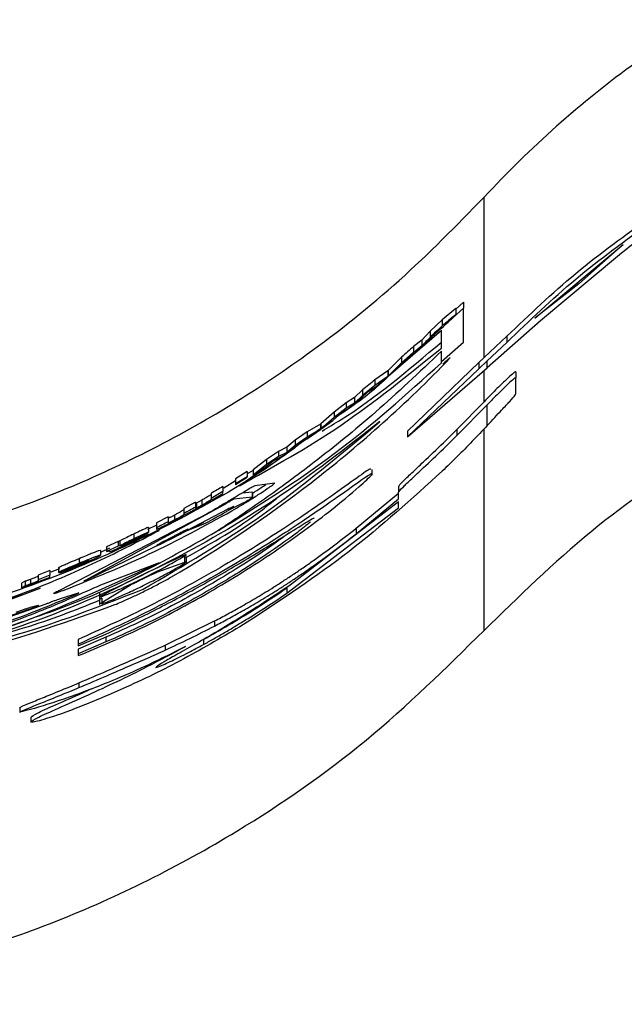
# Paper-space layout '1012-790 Hybird 2way' of a CAD drawing. Header units: millimetres. Extents: x 51 to 2966, y 67 to 3970.
# Tile 35 of 110: x 670 to 698, y 2749 to 2794. Entities that reach past the tile are written whole.
import ezdxf

# ---------------------------------------------------------------- set-up
doc = ezdxf.new("R2010")
doc.units = ezdxf.units.MM

psp = doc.layouts.new('1012-790 Hybird 2way')

# ---------------------------------------------------------------- linework, layer by layer
at = {"color": 7, "linetype": 'Continuous', "lineweight": 25}
for p, q in [((691.086, 2778.529), (691.086, 2785.897)), ((693.418, 2780.332), (697.494, 2783.72)), ((697.494, 2783.72), (695.456, 2781.917)), ((697.232, 2783.167), (693.681, 2780.216)), ((695.456, 2781.917), (693.418, 2780.332)), ((690.14, 2781.075), (689.781, 2780.748)), ((690.14, 2781.075), (690.14, 2780.791)), ((689.781, 2780.778), (689.162, 2780.262)), ((690.14, 2780.791), (689.328, 2780.056)), ((689.781, 2780.778), (689.781, 2780.497)), ((690.14, 2779.239), (690.14, 2780.791)), ((689.162, 2780.262), (688.602, 2779.731)), ((689.162, 2780.262), (689.162, 2779.985)), ((693.681, 2780.216), (691.232, 2778.046)), ((689.124, 2779.762), (687.242, 2778.15)), ((688.602, 2779.731), (688.227, 2779.327)), ((688.602, 2779.731), (688.602, 2779.457)), ((689.162, 2779.907), (688.665, 2779.457)), ((689.124, 2778.958), (689.124, 2779.762)), ((688.227, 2779.327), (687.846, 2779.037)), ((688.227, 2779.327), (688.227, 2779.056)), ((689.124, 2778.335), (690.14, 2779.239)), ((691.086, 2778.529), (692.139, 2779.507)), ((691.232, 2778.377), (692.139, 2779.223)), ((692.139, 2779.507), (692.139, 2779.223)), ((687.846, 2778.769), (687.292, 2778.279)), ((687.597, 2778.516), (687.984, 2778.804)), ((687.846, 2779.037), (687.846, 2778.769)), ((689.124, 2778.281), (689.124, 2778.811)), ((687.292, 2778.545), (686.674, 2777.923)), ((687.292, 2778.279), (686.674, 2777.661)), ((687.23, 2778.137), (687.597, 2778.516)), ((687.292, 2778.545), (687.292, 2778.279)), ((687.754, 2778.633), (687.399, 2778.312)), ((690.84, 2778.294), (687.569, 2775.136)), ((691.086, 2778.529), (690.84, 2778.294)), ((691.232, 2778.377), (690.84, 2778.005)), ((690.84, 2778.294), (690.84, 2778.005)), ((691.232, 2778.046), (691.232, 2778.377)), ((686.664, 2777.915), (686.055, 2777.493)), ((686.664, 2777.915), (686.664, 2777.652)), ((686.674, 2777.661), (687.23, 2778.137)), ((686.674, 2777.923), (686.674, 2777.661)), ((687.569, 2774.869), (691.232, 2778.046)), ((690.84, 2778.005), (687.569, 2774.869)), ((692.552, 2777.87), (692.552, 2777.59)), ((686.664, 2777.652), (686.055, 2777.234)), ((686.055, 2777.493), (686.055, 2777.234)), ((686.117, 2777.197), (686.664, 2777.652)), ((692.552, 2776.848), (692.552, 2777.59)), ((685.495, 2777.037), (685.12, 2776.682)), ((685.369, 2776.592), (685.75, 2776.956)), ((686.055, 2777.234), (685.495, 2776.781)), ((685.495, 2777.037), (685.495, 2776.781)), ((685.75, 2776.956), (686.117, 2777.197)), ((684.739, 2776.441), (684.185, 2776.017)), ((685.12, 2776.682), (684.739, 2776.441)), ((684.739, 2776.441), (684.739, 2776.188)), ((684.877, 2776.207), (685.369, 2776.592)), ((685.495, 2776.781), (685.12, 2776.427)), ((685.12, 2776.682), (685.12, 2776.427)), ((689.839, 2775.215), (691.086, 2776.489)), ((684.185, 2776.017), (683.567, 2775.469)), ((684.739, 2776.188), (684.185, 2775.767)), ((684.185, 2776.017), (684.185, 2775.767)), ((685.12, 2776.427), (684.739, 2776.188)), ((689.839, 2774.933), (691.232, 2776.349)), ((691.232, 2775.395), (691.232, 2776.349)), ((684.185, 2775.767), (683.567, 2775.222)), ((683.567, 2775.222), (684.123, 2775.632)), ((684.123, 2775.632), (684.49, 2775.967)), ((682.948, 2775.111), (682.388, 2774.718)), ((683.557, 2775.462), (682.948, 2775.111)), ((682.948, 2775.111), (682.948, 2774.866)), ((683.01, 2774.822), (683.557, 2775.214)), ((683.831, 2775.446), (683.27, 2775.037)), ((683.557, 2775.462), (683.557, 2775.214)), ((683.567, 2775.469), (683.567, 2775.222)), ((687.569, 2775.136), (687.569, 2774.869)), ((689.839, 2775.215), (689.839, 2774.933)), ((682.388, 2774.718), (682.013, 2774.404)), ((682.262, 2774.3), (682.643, 2774.622)), ((682.948, 2774.866), (682.388, 2774.475)), ((682.388, 2774.718), (682.388, 2774.475)), ((682.643, 2774.622), (683.01, 2774.822)), ((681.632, 2774.204), (681.078, 2773.839)), ((682.013, 2774.404), (681.632, 2774.204)), ((681.632, 2774.204), (681.632, 2773.964)), ((682.388, 2774.475), (682.013, 2774.162)), ((682.013, 2774.404), (682.013, 2774.162)), ((681.078, 2773.839), (680.46, 2773.355)), ((681.016, 2773.473), (681.383, 2773.769)), ((681.632, 2773.964), (681.078, 2773.601)), ((681.078, 2773.839), (681.078, 2773.601)), ((681.383, 2773.769), (681.77, 2773.968)), ((682.013, 2774.162), (681.632, 2773.964)), ((680.189, 2773.273), (679.649, 2772.941)), ((680.768, 2773.275), (679.824, 2772.627)), ((680.46, 2773.33), (680.189, 2773.168)), ((680.189, 2773.273), (680.189, 2773.038)), ((681.078, 2773.601), (680.46, 2773.118)), ((680.46, 2773.355), (680.46, 2773.118)), ((685.943, 2773.114), (685.943, 2773.372)), ((679.649, 2772.844), (679.109, 2772.521)), ((680.189, 2773.038), (679.649, 2772.707)), ((679.649, 2772.684), (680.189, 2773.014)), ((679.649, 2772.941), (679.649, 2772.707)), ((680.189, 2773.014), (680.189, 2773.038)), ((679.064, 2772.359), (678.523, 2772.045)), ((679.064, 2772.591), (679.064, 2772.359)), ((679.064, 2772.27), (679.064, 2772.359)), ((679.649, 2772.707), (679.649, 2772.684)), ((687.148, 2772.592), (687.148, 2772.327)), ((678.096, 2771.961), (678.096, 2771.731)), ((678.523, 2772.276), (678.523, 2772.045)), ((678.523, 2772.045), (678.523, 2772.002)), ((678.568, 2771.983), (679.064, 2772.27)), ((678.568, 2771.995), (678.568, 2771.983)), ((680.427, 2772.1), (679.558, 2772.001)), ((680.427, 2772.337), (679.934, 2772.279)), ((680.427, 2772.1), (680.427, 2772.337)), ((680.427, 2772.337), (680.427, 2772.1)), ((685.2, 2770.666), (687.148, 2772.283)), ((685.2, 2770.411), (687.148, 2772.018)), ((687.148, 2772.018), (687.148, 2772.327)), ((679.122, 2771.746), (672.725, 2768.268)), ((677.803, 2771.869), (677.262, 2771.573)), ((677.262, 2771.573), (677.262, 2771.346)), ((679.286, 2771.543), (677.396, 2770.547)), ((677.803, 2771.869), (677.803, 2771.64)), ((677.803, 2771.592), (677.803, 2771.64)), ((677.849, 2771.828), (677.849, 2771.599)), ((679.316, 2771.495), (680.032, 2771.848)), ((682.015, 2767.681), (687.148, 2771.615)), ((687.148, 2771.88), (682.167, 2768.048)), ((687.148, 2771.615), (687.148, 2771.88)), ((678.346, 2771.334), (671.575, 2767.817)), ((676.542, 2771.19), (676.002, 2770.913)), ((676.542, 2771.19), (676.542, 2770.965)), ((676.842, 2771.276), (676.842, 2771.049)), ((677.262, 2771.346), (677.262, 2771.303)), ((676.124, 2770.564), (674.527, 2769.864)), ((675.979, 2770.798), (675.596, 2770.61)), ((675.641, 2770.707), (675.641, 2770.484)), ((676.002, 2770.913), (676.002, 2770.688)), ((676.002, 2770.688), (676.002, 2770.632)), ((676.542, 2770.915), (676.542, 2770.965)), ((677.147, 2770.428), (678.193, 2770.943)), ((677.396, 2770.547), (678.193, 2770.872)), ((685.2, 2770.666), (685.2, 2770.411)), ((674.957, 2770.398), (674.957, 2770.176)), ((675.596, 2770.421), (675.101, 2770.182)), ((672.767, 2768.273), (676.005, 2769.866)), ((673.84, 2769.747), (673.435, 2769.548)), ((673.435, 2769.65), (673.435, 2769.431)), ((674.246, 2770.061), (673.705, 2769.814)), ((674.246, 2769.84), (673.705, 2769.595)), ((673.705, 2769.814), (673.705, 2769.595)), ((674.317, 2770.084), (674.246, 2770.061)), ((674.246, 2770.061), (674.246, 2769.84)), ((674.317, 2769.863), (674.246, 2769.84)), ((674.317, 2770.084), (674.317, 2769.863)), ((674.381, 2769.865), (674.381, 2769.86)), ((672.448, 2769.269), (672.448, 2769.052)), ((673.84, 2769.631), (673.84, 2769.6)), ((673.845, 2769.629), (673.84, 2769.6)), ((677.291, 2769.322), (677.291, 2769.094)), ((677.39, 2769.115), (677.39, 2769.343)), ((671.544, 2768.799), (671.143, 2768.642)), ((671.499, 2768.849), (671.499, 2768.634)), ((671.499, 2768.634), (672.039, 2768.848)), ((672.084, 2768.84), (671.544, 2768.619)), ((672.084, 2768.874), (672.084, 2768.84)), ((672.452, 2769.036), (672.452, 2768.98)), ((676.124, 2769.083), (673.436, 2768.052)), ((677.291, 2769.094), (676.011, 2768.629)), ((670.205, 2768.314), (670.205, 2768.101)), ((671.094, 2768.72), (670.553, 2768.513)), ((670.553, 2768.513), (670.553, 2768.299)), ((671.094, 2768.505), (670.553, 2768.299)), ((670.553, 2768.299), (670.553, 2768.272)), ((671.094, 2768.72), (671.094, 2768.505)), ((671.094, 2768.417), (671.094, 2768.505)), ((671.544, 2768.652), (671.544, 2768.619)), ((665.845, 2766.11), (670.656, 2767.909)), ((669.959, 2768.228), (669.788, 2768.146)), ((669.788, 2768.146), (669.788, 2767.934)), ((669.959, 2768.015), (669.788, 2767.934)), ((669.959, 2768.228), (669.959, 2768.015)), ((670.598, 2768.241), (670.598, 2768.228)), ((674.769, 2768.021), (673.489, 2767.232)), ((682.015, 2767.923), (682.015, 2767.681)), ((672.405, 2767.686), (671.575, 2767.422)), ((672.077, 2767.545), (672.432, 2767.699)), ((673.39, 2767.729), (673.39, 2767.355)), ((673.489, 2767.451), (673.489, 2767.232)), ((665.708, 2765.464), (670.286, 2766.998)), ((670.911, 2767.173), (666.428, 2765.607)), ((670.555, 2767.12), (670.194, 2767.019)), ((673.39, 2767.355), (673.39, 2767.167)), ((676.414, 2765.291), (678.677, 2766.402)), ((678.677, 2766.402), (678.677, 2766.171)), ((672.407, 2765.251), (673.682, 2765.802)), ((673.682, 2765.66), (672.407, 2765.107)), ((673.682, 2765.66), (673.682, 2765.441)), ((672.407, 2765.551), (672.407, 2765.334)), ((673.682, 2765.441), (672.407, 2764.89)), ((672.407, 2765.334), (672.407, 2765.251)), ((672.407, 2765.107), (672.407, 2764.89)), ((676.414, 2765.291), (676.414, 2765.066)), ((678.17, 2765.55), (678.17, 2765.32)), ((672.407, 2764.89), (672.407, 2764.807)), ((672.44, 2763.555), (672.44, 2763.338)), ((669.721, 2762.421), (669.721, 2762.208)), ((670.216, 2761.964), (670.216, 2761.751))]:
    psp.add_line(p, q, dxfattribs=at)
at = {"color": 8, "linetype": 'Continuous', "lineweight": 25}
for p, q in [((691.086, 2776.489), (691.086, 2777.919)), ((691.086, 2765.963), (691.086, 2775.244)), ((672.237, 2767.632), (672.237, 2767.596)), ((670.286, 2767.045), (670.286, 2766.998))]:
    psp.add_line(p, q, dxfattribs=at)
at = {"color": 7, "linetype": 'Continuous', "lineweight": 25}
psp.add_arc((702.868, 2712.354), 62.54, 114.05954, 118.12204, dxfattribs=at)
for points, knots in [([(759.553, 2785.897), (758.492, 2787.044), (757.378, 2788.134), (755.044, 2790.204), (753.824, 2791.184), (751.274, 2793.027), (749.944, 2793.89), (747.862, 2795.094), (747.152, 2795.481), (745.72, 2796.213), (744.996, 2796.56), (742.8, 2797.544), (741.304, 2798.123), (738.246, 2799.128), (736.684, 2799.554), (734.291, 2800.071), (733.482, 2800.223), (731.856, 2800.485), (731.042, 2800.593), (728.601, 2800.854), (726.973, 2800.941), (723.716, 2800.943), (722.087, 2800.857), (718.827, 2800.513), (717.189, 2800.251), (713.976, 2799.56), (712.407, 2799.132), (709.341, 2798.125), (707.843, 2797.546), (704.918, 2796.236), (703.49, 2795.506), (700.705, 2793.897), (699.369, 2793.03), (696.814, 2791.183), (695.593, 2790.202), (693.258, 2788.132), (692.145, 2787.042), (691.086, 2785.897)], [0, 0, 0, 0, 0.0625, 0.0625, 0.125, 0.125, 0.1875, 0.1875, 0.21875, 0.21875, 0.25, 0.25, 0.3125, 0.3125, 0.375, 0.375, 0.40625, 0.40625, 0.4375, 0.4375, 0.5, 0.5, 0.5625, 0.5625, 0.625, 0.625, 0.6875, 0.6875, 0.75, 0.75, 0.8125, 0.8125, 0.875, 0.875, 0.9375, 0.9375, 1, 1, 1, 1]), ([(703.343, 2787.672), (702.319, 2787), (700.269, 2785.655), (698.244, 2783.996), (697.232, 2783.167)], [0, 0, 0, 0, 0.49973, 1, 1, 1, 1]), ([(651.303, 2768.412), (653.967, 2768.527), (659.37, 2768.76), (666.068, 2770.358), (671.372, 2772.233), (675.392, 2774.039), (679.264, 2776.17), (683.255, 2778.819), (687.281, 2782.012), (689.813, 2784.597), (691.086, 2785.897)], [0, 0, 0, 0, 0.174947, 0.35476, 0.451932, 0.549108, 0.649244, 0.749384, 0.874055, 1, 1, 1, 1]), ([(692.139, 2779.507), (693.177, 2780.495), (695.262, 2782.481), (697.599, 2784.162), (698.773, 2785.006)], [0, 0, 0, 0, 0.497891, 1, 1, 1, 1]), ([(692.139, 2779.223), (693.176, 2780.219), (695.259, 2782.219), (697.598, 2783.913), (698.773, 2784.763)], [0, 0, 0, 0, 0.497864, 1, 1, 1, 1]), ([(683.628, 2775.143), (683.92, 2775.314), (685.778, 2776.404), (687.593, 2777.94), (689.124, 2779.235)], [0, 0, 0, 0, 0.156899, 1, 1, 1, 1]), ([(689.124, 2778.811), (688.101, 2777.845), (686.029, 2775.886), (683.33, 2773.726), (680.929, 2771.951), (679.561, 2771.038), (678.874, 2770.58)], [0, 0, 0, 0, 0.258972, 0.524838, 0.76149, 1, 1, 1, 1]), ([(679.824, 2772.627), (681.389, 2773.495), (684.525, 2775.233), (687.589, 2777.715), (689.124, 2778.958)], [0, 0, 0, 0, 0.499157, 1, 1, 1, 1]), ([(676.691, 2768.426), (678.868, 2769.697), (681.014, 2771.133), (685.229, 2774.395), (687.299, 2776.219), (689.322, 2778.29)], [0, 0, 0, 0, 0.5, 0.5, 1, 1, 1, 1]), ([(678.874, 2770.58), (680.683, 2771.705), (684.326, 2773.97), (687.517, 2776.837), (689.124, 2778.281)], [0, 0, 0, 0, 0.496553, 1, 1, 1, 1]), ([(689.518, 2778.506), (689.519, 2778.507), (689.536, 2778.528), (689.474, 2778.477), (689.363, 2778.38), (689.239, 2778.266), (689.184, 2778.216)], [0, 0, 0, 0, 0.020893, 0.378781, 0.727544, 1, 1, 1, 1]), ([(692.552, 2777.87), (692.528, 2777.863), (692.488, 2777.852), (692.117, 2777.521), (691.642, 2777.062), (691.268, 2776.677), (691.086, 2776.489)], [0, 0, 0, 0, 0.349496, 0.569742, 0.790956, 1, 1, 1, 1]), ([(686.82, 2777.789), (686.52, 2777.506), (685.729, 2776.761), (684.83, 2776.149), (684.273, 2775.769)], [0, 0, 0, 0, 0.379793, 1, 1, 1, 1]), ([(708.338, 2777.587), (705.993, 2776.545), (701.643, 2774.612), (695.855, 2770.618), (692.686, 2767.525), (691.086, 2765.963)], [0, 0, 0, 0, 0.366866, 0.680263, 1, 1, 1, 1]), ([(692.552, 2777.59), (692.528, 2777.583), (692.488, 2777.572), (692.118, 2777.238), (691.683, 2776.815), (691.364, 2776.485), (691.232, 2776.349)], [0, 0, 0, 0, 0.369523, 0.6023, 0.836095, 1, 1, 1, 1]), ([(691.232, 2775.395), (691.467, 2775.647), (691.884, 2776.093), (692.327, 2776.565), (692.526, 2776.791), (692.544, 2776.831), (692.552, 2776.848)], [0, 0, 0, 0, 0.291246, 0.517074, 0.791543, 1, 1, 1, 1]), ([(686.293, 2775.574), (684.723, 2774.351), (681.563, 2771.892), (676.267, 2768.855), (670.582, 2766.287), (666.527, 2765.138), (664.487, 2764.56)], [0, 0, 0, 0, 0.242147, 0.487227, 0.741904, 1, 1, 1, 1]), ([(675.39, 2767.864), (677.238, 2768.942), (680.944, 2771.103), (684.507, 2774.081), (686.293, 2775.574)], [0, 0, 0, 0, 0.498674, 1, 1, 1, 1]), ([(687.148, 2772.592), (687.178, 2772.638), (687.225, 2772.709), (687.729, 2773.188), (688.372, 2773.792), (689.109, 2774.494), (689.631, 2775.01), (689.839, 2775.215)], [0, 0, 0, 0, 0.292409, 0.453998, 0.615376, 0.847309, 1, 1, 1, 1]), ([(691.232, 2775.395), (690.776, 2774.913), (690.108, 2774.207), (689.39, 2773.515), (689.163, 2773.296)], [0, 0, 0, 0, 0.6835976, 1, 1, 1, 1]), ([(682.871, 2774.746), (682.332, 2774.341), (680.578, 2773.025), (677.341, 2771.19), (673.218, 2769.143), (668.87, 2767.511), (665.491, 2766.417), (663.544, 2766.081), (663.138, 2766.011)], [0, 0, 0, 0, 0.092944, 0.302443, 0.51194, 0.727518, 0.943098, 1, 1, 1, 1]), ([(687.148, 2772.327), (687.178, 2772.373), (687.225, 2772.443), (687.729, 2772.92), (688.372, 2773.52), (689.109, 2774.217), (689.631, 2774.73), (689.839, 2774.933)], [0, 0, 0, 0, 0.292892, 0.454711, 0.616337, 0.847623, 1, 1, 1, 1]), ([(685.863, 2773.372), (685.866, 2773.393), (685.875, 2773.446), (685.144, 2772.923), (683.822, 2771.975), (681.746, 2770.554), (679.416, 2769.111), (677.23, 2767.892), (674.983, 2766.721), (673.418, 2766.01), (672.407, 2765.551)], [0, 0, 0, 0, 0.078316, 0.190992, 0.313208, 0.459211, 0.633656, 0.729437, 0.825174, 1, 1, 1, 1]), ([(689.163, 2773.296), (687.764, 2772.027), (684.951, 2769.475), (681.776, 2767.39), (680.18, 2766.342)], [0, 0, 0, 0, 0.497305, 1, 1, 1, 1]), ([(672.407, 2764.807), (673.355, 2765.204), (675.248, 2765.996), (678.37, 2767.641), (680.85, 2769.182), (682.699, 2770.475), (684.168, 2771.587), (685.377, 2772.597), (686.017, 2773.208), (685.913, 2773.21), (685.156, 2772.679), (683.805, 2771.714), (681.731, 2770.304), (679.402, 2768.871), (677.219, 2767.658), (674.978, 2766.497), (673.412, 2765.788), (672.407, 2765.334)], [0, 0, 0, 0, 0.080975, 0.161681, 0.250437, 0.298173, 0.347384, 0.420069, 0.480473, 0.541083, 0.597389, 0.658432, 0.73126, 0.818128, 0.865033, 0.913385, 1, 1, 1, 1]), ([(680.529, 2772.614), (680.51, 2772.606), (680.47, 2772.59), (680.277, 2772.48), (680.002, 2772.319), (679.631, 2772.099), (679.187, 2771.835), (678.719, 2771.558), (678.468, 2771.407), (678.346, 2771.334)], [0, 0, 0, 0, 0.116455, 0.232613, 0.356255, 0.498235, 0.660073, 0.8348, 1, 1, 1, 1]), ([(679.476, 2771.469), (679.614, 2771.55), (679.888, 2771.71), (680.359, 2772), (680.819, 2772.295), (681.181, 2772.54), (681.397, 2772.695), (681.458, 2772.746), (681.45, 2772.747), (681.449, 2772.747)], [0, 0, 0, 0, 0.168157, 0.335771, 0.519114, 0.702508, 0.833582, 0.965258, 1, 1, 1, 1]), ([(680.427, 2772.282), (680.56, 2772.367), (680.793, 2772.516), (680.969, 2772.637), (681.045, 2772.689)], [0, 0, 0, 0, 0.571418, 1, 1, 1, 1]), ([(677.39, 2769.34), (678.573, 2770), (679.977, 2770.783), (681.327, 2771.876), (681.54, 2772.049)], [0, 0, 0, 0, 0.842138, 1, 1, 1, 1]), ([(678.096, 2771.961), (678.058, 2771.939), (677.996, 2771.904), (677.917, 2771.862), (677.873, 2771.839), (677.856, 2771.831), (677.849, 2771.828)], [0, 0, 0, 0, 0.3832955, 0.6188601, 0.8556779, 1, 1, 1, 1]), ([(677.915, 2771.613), (678.009, 2771.666), (678.201, 2771.773), (678.423, 2771.905), (678.527, 2771.969), (678.568, 2771.995)], [0, 0, 0, 0, 0.3649513, 0.7476261, 1, 1, 1, 1]), ([(678.523, 2772.233), (678.522, 2772.229), (678.52, 2772.222), (678.496, 2772.2), (678.415, 2772.147), (678.314, 2772.086), (678.203, 2772.021), (678.128, 2771.979), (678.096, 2771.961)], [0, 0, 0, 0, 0.240853, 0.488813, 0.62896, 0.769617, 0.901603, 1, 1, 1, 1]), ([(678.523, 2772.002), (678.523, 2771.999), (678.521, 2771.995), (678.512, 2771.985), (678.507, 2771.98), (678.494, 2771.969), (678.484, 2771.962), (678.441, 2771.933), (678.391, 2771.902), (678.291, 2771.843), (678.254, 2771.821), (678.177, 2771.777), (678.137, 2771.754), (678.096, 2771.731)], [0, 0, 0, 0, 0.25, 0.25, 0.375, 0.375, 0.5, 0.5, 0.75, 0.75, 0.875, 0.875, 1, 1, 1, 1]), ([(679.558, 2772.001), (679.554, 2771.999), (679.546, 2771.996), (679.507, 2771.975), (679.452, 2771.944), (679.378, 2771.9), (679.289, 2771.848), (679.196, 2771.792), (679.146, 2771.761), (679.122, 2771.746)], [0, 0, 0, 0, 0.117196, 0.2341025, 0.3578764, 0.4987034, 0.6588534, 0.8330004, 1, 1, 1, 1]), ([(680.032, 2771.848), (680.06, 2771.864), (680.115, 2771.897), (680.21, 2771.956), (680.302, 2772.014), (680.375, 2772.062), (680.417, 2772.091), (680.428, 2772.1), (680.427, 2772.1), (680.427, 2772.1)], [0, 0, 0, 0, 0.170385, 0.340288, 0.524701, 0.706256, 0.837141, 0.968582, 1, 1, 1, 1]), ([(671.786, 2767.836), (673.09, 2768.359), (675.705, 2769.406), (678.217, 2770.78), (679.476, 2771.469)], [0, 0, 0, 0, 0.498806, 1, 1, 1, 1]), ([(677.262, 2771.531), (677.261, 2771.527), (677.258, 2771.518), (677.227, 2771.493), (677.148, 2771.444), (677.039, 2771.382), (676.928, 2771.322), (676.862, 2771.286), (676.842, 2771.276)], [0, 0, 0, 0, 0.241654, 0.498838, 0.647733, 0.797377, 0.938469, 1, 1, 1, 1]), ([(677.324, 2771.303), (677.368, 2771.324), (677.447, 2771.362), (677.631, 2771.458), (677.788, 2771.543), (677.884, 2771.595), (677.915, 2771.613)], [0, 0, 0, 0, 0.336006, 0.602349, 0.868083, 1, 1, 1, 1]), ([(677.849, 2771.828), (677.839, 2771.823), (677.817, 2771.815), (677.805, 2771.814), (677.804, 2771.818), (677.803, 2771.821)], [0, 0, 0, 0, 0.25187, 0.502335, 1, 1, 1, 1]), ([(677.849, 2771.599), (677.839, 2771.595), (677.817, 2771.586), (677.805, 2771.585), (677.804, 2771.589), (677.803, 2771.592)], [0, 0, 0, 0, 0.251883, 0.502325, 1, 1, 1, 1]), ([(678.096, 2771.731), (678.051, 2771.706), (677.981, 2771.667), (677.901, 2771.624), (677.867, 2771.607), (677.853, 2771.601), (677.849, 2771.599)], [0, 0, 0, 0, 0.453058, 0.687273, 0.922406, 1, 1, 1, 1]), ([(678.193, 2770.872), (678.32, 2770.936), (678.499, 2771.028), (678.814, 2771.201), (679.026, 2771.321), (679.21, 2771.431), (679.342, 2771.511), (679.451, 2771.58), (679.54, 2771.64), (679.586, 2771.681), (679.511, 2771.655), (679.365, 2771.583), (679.286, 2771.543)], [0, 0, 0, 0, 0.194518, 0.276224, 0.358656, 0.404394, 0.450429, 0.491507, 0.547296, 0.635345, 0.802851, 1, 1, 1, 1]), ([(673.682, 2765.802), (674.357, 2766.125), (675.705, 2766.769), (677.976, 2767.97), (680.154, 2769.224), (681.89, 2770.307), (682.915, 2770.955), (683.322, 2771.198), (683.238, 2771.113), (683.228, 2771.102)], [0, 0, 0, 0, 0.16988, 0.339325, 0.52128, 0.707523, 0.843665, 0.980485, 1, 1, 1, 1]), ([(676.842, 2771.276), (676.803, 2771.255), (676.739, 2771.222), (676.66, 2771.182), (676.603, 2771.155), (676.563, 2771.138), (676.545, 2771.135), (676.543, 2771.138), (676.542, 2771.14)], [0, 0, 0, 0, 0.159572, 0.262665, 0.365992, 0.500019, 0.74742, 1, 1, 1, 1]), ([(676.842, 2771.049), (676.803, 2771.029), (676.739, 2770.996), (676.66, 2770.956), (676.603, 2770.929), (676.563, 2770.913), (676.545, 2770.909), (676.543, 2770.913), (676.542, 2770.915)], [0, 0, 0, 0, 0.1595, 0.262522, 0.365773, 0.499835, 0.747345, 1, 1, 1, 1]), ([(676.686, 2770.95), (676.772, 2770.996), (676.946, 2771.088), (677.164, 2771.21), (677.272, 2771.273), (677.324, 2771.303)], [0, 0, 0, 0, 0.337913, 0.68182, 1, 1, 1, 1]), ([(677.262, 2771.303), (677.261, 2771.299), (677.258, 2771.291), (677.227, 2771.266), (677.148, 2771.217), (677.039, 2771.155), (676.928, 2771.095), (676.862, 2771.06), (676.842, 2771.049)], [0, 0, 0, 0, 0.241739, 0.498896, 0.647865, 0.797572, 0.938598, 1, 1, 1, 1]), ([(653.319, 2764.299), (654.518, 2764.371), (656.925, 2764.517), (660.943, 2765.108), (665.323, 2766.103), (669.527, 2767.499), (673.131, 2769.007), (675.122, 2770.043), (676.124, 2770.564)], [0, 0, 0, 0, 0.1372122, 0.2755381, 0.4690885, 0.6682731, 0.8330948, 1, 1, 1, 1]), ([(670.113, 2766.476), (670.552, 2766.625), (672.471, 2767.274), (675.435, 2768.628), (677.854, 2770.004), (678.915, 2770.608)], [0, 0, 0, 0, 0.142734, 0.623916, 1, 1, 1, 1]), ([(683.09, 2770.953), (682.916, 2770.811), (682.546, 2770.509), (681.404, 2769.681), (679.755, 2768.591), (677.595, 2767.318), (675.418, 2766.201), (674.175, 2765.657), (673.682, 2765.441)], [0, 0, 0, 0, 0.131705, 0.27937, 0.453443, 0.653488, 0.862669, 1, 1, 1, 1]), ([(675.641, 2770.707), (675.636, 2770.707), (675.625, 2770.708), (675.519, 2770.663), (675.37, 2770.595), (675.176, 2770.503), (675.032, 2770.434), (674.957, 2770.398)], [0, 0, 0, 0, 0.23096, 0.415315, 0.599893, 0.791712, 1, 1, 1, 1]), ([(676.002, 2770.632), (676.004, 2770.63), (676.009, 2770.625), (676.072, 2770.647), (676.199, 2770.705), (676.363, 2770.785), (676.533, 2770.871), (676.642, 2770.928), (676.686, 2770.95)], [0, 0, 0, 0, 0.244779, 0.429721, 0.583469, 0.737269, 0.893923, 1, 1, 1, 1]), ([(676.008, 2769.865), (676.015, 2769.867), (676.031, 2769.871), (676.082, 2769.892), (676.151, 2769.922), (676.238, 2769.962), (676.34, 2770.01), (676.456, 2770.067), (676.58, 2770.129), (676.707, 2770.193), (676.83, 2770.257), (676.98, 2770.336), (677.12, 2770.413), (677.263, 2770.493), (677.379, 2770.56), (677.423, 2770.589), (677.446, 2770.603)], [0, 0, 0, 0, 0.068136, 0.136234, 0.204315, 0.272389, 0.340463, 0.40854, 0.476648, 0.541493, 0.601298, 0.656617, 0.761076, 0.811395, 0.905501, 1, 1, 1, 1]), ([(677.466, 2770.622), (677.467, 2770.623), (677.473, 2770.628), (677.456, 2770.622), (677.424, 2770.61), (677.363, 2770.582), (677.285, 2770.545), (677.189, 2770.497), (677.079, 2770.442), (676.957, 2770.38), (676.829, 2770.314), (676.702, 2770.249), (676.582, 2770.187), (676.464, 2770.125), (676.391, 2770.086), (676.354, 2770.067)], [0, 0, 0, 0, 0.014465, 0.086121, 0.174523, 0.262882, 0.351215, 0.439541, 0.527874, 0.61622, 0.702928, 0.782371, 0.855163, 0.926349, 1, 1, 1, 1]), ([(678.677, 2766.402), (678.879, 2766.507), (679.082, 2766.615), (679.5, 2766.841), (679.716, 2766.96), (680.166, 2767.215), (680.4, 2767.351), (680.887, 2767.64), (681.141, 2767.795), (681.549, 2768.052), (681.69, 2768.142), (681.984, 2768.333), (682.137, 2768.433), (682.445, 2768.639), (682.601, 2768.745), (682.918, 2768.964), (683.079, 2769.077), (683.566, 2769.424), (683.897, 2769.666), (684.552, 2770.159), (684.878, 2770.41), (685.2, 2770.666)], [0, 0, 0, 0, 0.125, 0.125, 0.25, 0.25, 0.375, 0.375, 0.5, 0.5, 0.5625, 0.5625, 0.625, 0.625, 0.6875, 0.6875, 0.75, 0.75, 0.875, 0.875, 1, 1, 1, 1]), ([(682.116, 2770.451), (681.899, 2770.291), (681.284, 2769.837), (679.745, 2768.82), (677.606, 2767.552), (675.42, 2766.425), (674.175, 2765.877), (673.682, 2765.66)], [0, 0, 0, 0, 0.116241, 0.329445, 0.574767, 0.831452, 1, 1, 1, 1]), ([(674.957, 2770.398), (674.852, 2770.347), (674.64, 2770.245), (674.432, 2770.142), (674.337, 2770.095), (674.317, 2770.084)], [0, 0, 0, 0, 0.433025, 0.874585, 1, 1, 1, 1]), ([(674.957, 2770.176), (674.852, 2770.126), (674.64, 2770.024), (674.432, 2769.922), (674.337, 2769.874), (674.317, 2769.863)], [0, 0, 0, 0, 0.433323, 0.874454, 1, 1, 1, 1]), ([(674.381, 2769.845), (674.465, 2769.885), (674.592, 2769.946), (674.768, 2770.031), (674.856, 2770.074), (674.901, 2770.095)], [0, 0, 0, 0, 0.496359, 0.748063, 1, 1, 1, 1]), ([(674.699, 2770.013), (674.755, 2770.04), (674.84, 2770.081), (674.951, 2770.135), (675, 2770.16), (675.024, 2770.173)], [0, 0, 0, 0, 0.492539, 0.742923, 1, 1, 1, 1]), ([(674.706, 2769.965), (674.837, 2770.028), (675.044, 2770.127), (675.303, 2770.257), (675.479, 2770.351), (675.557, 2770.397), (675.591, 2770.418), (675.596, 2770.421)], [0, 0, 0, 0, 0.320017, 0.506025, 0.692693, 0.949646, 1, 1, 1, 1]), ([(675.101, 2770.182), (675.08, 2770.17), (675.048, 2770.151), (674.953, 2770.102), (674.851, 2770.052), (674.778, 2770.017), (674.739, 2769.998)], [0, 0, 0, 0, 0.371573, 0.568758, 0.765887, 1, 1, 1, 1]), ([(675.101, 2770.217), (675.098, 2770.216), (675.092, 2770.216), (675.037, 2770.193), (674.963, 2770.16), (674.88, 2770.122), (674.825, 2770.096), (674.803, 2770.086)], [0, 0, 0, 0, 0.240008, 0.442757, 0.644706, 0.85989, 1, 1, 1, 1]), ([(674.901, 2770.095), (675.004, 2770.146), (675.184, 2770.234), (675.424, 2770.356), (675.57, 2770.435), (675.635, 2770.474), (675.639, 2770.481), (675.641, 2770.484)], [0, 0, 0, 0, 0.277717, 0.48566, 0.695685, 0.873999, 1, 1, 1, 1]), ([(675.641, 2770.484), (675.64, 2770.486), (675.63, 2770.485), (675.566, 2770.46), (675.515, 2770.437), (675.385, 2770.378), (675.307, 2770.342), (675.18, 2770.282), (675.135, 2770.261), (675.047, 2770.219), (675.002, 2770.198), (674.957, 2770.176)], [0, 0, 0, 0, 0.25, 0.25, 0.5, 0.5, 0.75, 0.75, 0.875, 0.875, 1, 1, 1, 1]), ([(675.024, 2770.173), (675.046, 2770.184), (675.088, 2770.206), (675.099, 2770.214), (675.101, 2770.216), (675.101, 2770.217)], [0, 0, 0, 0, 0.472849, 0.916804, 1, 1, 1, 1]), ([(678.677, 2766.171), (678.879, 2766.276), (679.082, 2766.382), (679.5, 2766.607), (679.715, 2766.726), (680.165, 2766.979), (680.399, 2767.114), (680.885, 2767.402), (681.139, 2767.556), (681.547, 2767.811), (681.688, 2767.9), (681.982, 2768.089), (682.135, 2768.19), (682.443, 2768.395), (682.599, 2768.5), (682.916, 2768.718), (683.077, 2768.83), (683.564, 2769.175), (683.896, 2769.416), (684.551, 2769.906), (684.877, 2770.157), (685.2, 2770.411)], [0, 0, 0, 0, 0.125, 0.125, 0.25, 0.25, 0.375, 0.375, 0.5, 0.5, 0.5625, 0.5625, 0.625, 0.625, 0.6875, 0.6875, 0.75, 0.75, 0.875, 0.875, 1, 1, 1, 1]), ([(673.435, 2769.65), (673.422, 2769.65), (673.399, 2769.651), (673.224, 2769.588), (673.017, 2769.506), (672.754, 2769.397), (672.557, 2769.315), (672.448, 2769.269)], [0, 0, 0, 0, 0.2993079, 0.5112123, 0.6621376, 0.8133864, 1, 1, 1, 1]), ([(673.705, 2769.595), (673.732, 2769.605), (673.79, 2769.626), (673.844, 2769.64), (673.845, 2769.633), (673.845, 2769.629)], [0, 0, 0, 0, 0.250109, 0.532413, 1, 1, 1, 1]), ([(673.84, 2769.6), (673.842, 2769.596), (673.846, 2769.59), (673.904, 2769.607), (674.025, 2769.656), (674.22, 2769.741), (674.459, 2769.85), (674.631, 2769.93), (674.706, 2769.965)], [0, 0, 0, 0, 0.25679, 0.380778, 0.506417, 0.643796, 0.844488, 1, 1, 1, 1]), ([(674.803, 2770.086), (674.748, 2770.059), (674.642, 2770.008), (674.52, 2769.948), (674.433, 2769.904), (674.381, 2769.873), (674.381, 2769.868), (674.381, 2769.865)], [0, 0, 0, 0, 0.2022, 0.390386, 0.528414, 0.667342, 1, 1, 1, 1]), ([(674.381, 2769.86), (674.407, 2769.873), (674.472, 2769.904), (674.579, 2769.955), (674.659, 2769.994), (674.699, 2770.013)], [0, 0, 0, 0, 0.249479, 0.624525, 1, 1, 1, 1]), ([(674.739, 2769.998), (674.679, 2769.97), (674.593, 2769.93), (674.489, 2769.883), (674.431, 2769.857), (674.385, 2769.839), (674.383, 2769.842), (674.381, 2769.844), (674.381, 2769.845)], [0, 0, 0, 0, 0.290414, 0.417818, 0.545529, 0.637422, 0.868612, 1, 1, 1, 1]), ([(676.354, 2770.067), (676.297, 2770.037), (676.184, 2769.976), (676.067, 2769.91), (676.016, 2769.878), (676.002, 2769.867), (676.004, 2769.866), (676.004, 2769.866)], [0, 0, 0, 0, 0.272419, 0.544847, 0.820588, 0.971207, 1, 1, 1, 1]), ([(672.448, 2769.269), (672.325, 2769.217), (672.112, 2769.128), (671.84, 2769.011), (671.634, 2768.919), (671.541, 2768.873), (671.506, 2768.854), (671.499, 2768.849)], [0, 0, 0, 0, 0.263376, 0.456831, 0.650446, 0.926141, 1, 1, 1, 1]), ([(672.438, 2769.031), (672.494, 2769.054), (672.598, 2769.097), (672.728, 2769.148), (672.83, 2769.186), (672.887, 2769.202), (672.892, 2769.197), (672.895, 2769.194)], [0, 0, 0, 0, 0.162446, 0.305619, 0.4577, 0.69263, 1, 1, 1, 1]), ([(673.435, 2769.431), (673.422, 2769.431), (673.399, 2769.433), (673.224, 2769.369), (673.017, 2769.288), (672.754, 2769.18), (672.557, 2769.097), (672.448, 2769.052)], [0, 0, 0, 0, 0.299568, 0.511402, 0.662288, 0.813509, 1, 1, 1, 1]), ([(672.45, 2768.962), (672.579, 2769.016), (672.809, 2769.114), (673.089, 2769.241), (673.3, 2769.343), (673.419, 2769.409), (673.43, 2769.424), (673.435, 2769.431)], [0, 0, 0, 0, 0.217291, 0.385981, 0.554396, 0.780979, 1, 1, 1, 1]), ([(672.895, 2769.194), (672.891, 2769.187), (672.886, 2769.177), (672.756, 2769.113), (672.639, 2769.06), (672.529, 2769.012), (672.468, 2768.986), (672.452, 2768.98)], [0, 0, 0, 0, 0.48379, 0.644752, 0.806121, 0.950694, 1, 1, 1, 1]), ([(673.39, 2767.511), (673.409, 2767.512), (673.447, 2767.514), (673.744, 2767.626), (674.184, 2767.81), (674.764, 2768.069), (675.443, 2768.393), (676.157, 2768.755), (676.79, 2769.097), (677.249, 2769.363), (677.34, 2769.43), (677.384, 2769.461)], [0, 0, 0, 0, 0.096407, 0.192731, 0.291401, 0.397473, 0.513421, 0.638774, 0.768079, 0.891197, 1, 1, 1, 1]), ([(677.37, 2769.343), (677.37, 2769.349), (677.371, 2769.356), (677.309, 2769.33), (677.291, 2769.322)], [0, 0, 0, 0, 0.699414, 1, 1, 1, 1]), ([(651.303, 2763.14), (653.376, 2763.207), (657.55, 2763.344), (663.826, 2764.478), (670.102, 2766.283), (674.107, 2768.145), (676.124, 2769.083)], [0, 0, 0, 0, 0.241426, 0.486024, 0.741136, 1, 1, 1, 1]), ([(672.448, 2769.052), (672.325, 2769), (672.111, 2768.911), (671.84, 2768.795), (671.634, 2768.704), (671.541, 2768.658), (671.506, 2768.638), (671.499, 2768.634)], [0, 0, 0, 0, 0.263462, 0.456849, 0.65037, 0.92623, 1, 1, 1, 1]), ([(671.544, 2768.619), (671.586, 2768.631), (671.655, 2768.65), (671.864, 2768.726), (672.124, 2768.827), (672.328, 2768.911), (672.45, 2768.962)], [0, 0, 0, 0, 0.318172, 0.513494, 0.70887, 1, 1, 1, 1]), ([(672.039, 2768.848), (672.05, 2768.855), (672.071, 2768.867), (672.127, 2768.896), (672.216, 2768.936), (672.32, 2768.981), (672.398, 2769.014), (672.438, 2769.031)], [0, 0, 0, 0, 0.243782, 0.489367, 0.655572, 0.822017, 1, 1, 1, 1]), ([(672.452, 2768.98), (672.406, 2768.961), (672.326, 2768.927), (672.221, 2768.886), (672.141, 2768.857), (672.102, 2768.844), (672.088, 2768.841), (672.084, 2768.84)], [0, 0, 0, 0, 0.25236, 0.438629, 0.625237, 0.887742, 1, 1, 1, 1]), ([(673.482, 2767.186), (673.562, 2767.215), (673.722, 2767.273), (674.171, 2767.46), (674.742, 2767.715), (675.42, 2768.037), (676.134, 2768.399), (676.771, 2768.742), (677.238, 2769.013), (677.336, 2769.083), (677.382, 2769.116)], [0, 0, 0, 0, 0.105633, 0.214801, 0.332017, 0.460131, 0.598755, 0.742054, 0.878883, 1, 1, 1, 1]), ([(677.37, 2769.115), (677.37, 2769.121), (677.371, 2769.129), (677.309, 2769.102), (677.291, 2769.094)], [0, 0, 0, 0, 0.699961, 1, 1, 1, 1]), ([(670.205, 2768.314), (670.163, 2768.299), (670.097, 2768.275), (670.016, 2768.247), (669.978, 2768.234), (669.959, 2768.228)], [0, 0, 0, 0, 0.469653, 0.732115, 1, 1, 1, 1]), ([(670.553, 2768.486), (670.553, 2768.482), (670.552, 2768.474), (670.537, 2768.456), (670.502, 2768.433), (670.406, 2768.392), (670.323, 2768.358), (670.25, 2768.331), (670.211, 2768.317), (670.205, 2768.314)], [0, 0, 0, 0, 0.2499632, 0.5000209, 0.7520422, 0.8304798, 0.9093005, 0.9859642, 1, 1, 1, 1]), ([(674.089, 2767.153), (674.188, 2767.193), (674.384, 2767.274), (674.82, 2767.469), (675.319, 2767.705), (675.854, 2767.972), (676.355, 2768.236), (676.582, 2768.365), (676.691, 2768.426)], [0, 0, 0, 0, 0.152432, 0.304452, 0.467728, 0.645106, 0.829634, 1, 1, 1, 1]), ([(676.011, 2768.629), (675.997, 2768.624), (675.97, 2768.615), (675.858, 2768.564), (675.704, 2768.492), (675.507, 2768.397), (675.284, 2768.288), (675.064, 2768.178), (674.887, 2768.088), (674.794, 2768.038), (674.775, 2768.025), (674.769, 2768.021)], [0, 0, 0, 0, 0.101681, 0.203159, 0.309829, 0.427704, 0.55668, 0.691714, 0.8236, 0.944283, 1, 1, 1, 1]), ([(670.656, 2767.909), (669.379, 2767.432), (666.826, 2766.476), (662.777, 2765.42), (658.765, 2764.669), (656.154, 2764.432), (654.84, 2764.312)], [0, 0, 0, 0, 0.269026, 0.538111, 0.767736, 1, 1, 1, 1]), ([(673.436, 2768.052), (672.57, 2767.665), (670.81, 2766.879), (667.626, 2765.718), (665.27, 2765.091), (664.006, 2764.754)], [0, 0, 0, 0, 0.310446, 0.630236, 1, 1, 1, 1]), ([(664.487, 2764.56), (666.313, 2764.95), (669.971, 2765.731), (673.582, 2767.153), (675.39, 2767.864)], [0, 0, 0, 0, 0.499168, 1, 1, 1, 1]), ([(669.788, 2767.934), (669.824, 2767.946), (669.888, 2767.967), (670.006, 2768.008), (670.088, 2768.038), (670.137, 2768.056)], [0, 0, 0, 0, 0.3411159, 0.6033451, 1, 1, 1, 1]), ([(670.205, 2768.101), (670.182, 2768.093), (670.16, 2768.085), (670.116, 2768.069), (670.095, 2768.062), (670.033, 2768.04), (669.995, 2768.027), (669.959, 2768.015)], [0, 0, 0, 0, 0.25, 0.25, 0.5, 0.5, 1, 1, 1, 1]), ([(670.137, 2768.056), (670.191, 2768.076), (670.288, 2768.112), (670.447, 2768.175), (670.53, 2768.211), (670.586, 2768.236), (670.598, 2768.241)], [0, 0, 0, 0, 0.249923, 0.455174, 0.884049, 1, 1, 1, 1]), ([(670.553, 2768.272), (670.553, 2768.268), (670.552, 2768.26), (670.537, 2768.242), (670.502, 2768.22), (670.406, 2768.178), (670.323, 2768.145), (670.25, 2768.118), (670.211, 2768.103), (670.205, 2768.101)], [0, 0, 0, 0, 0.249989, 0.500073, 0.752117, 0.830537, 0.909311, 0.985952, 1, 1, 1, 1]), ([(671.302, 2767.669), (671.347, 2767.682), (671.437, 2767.709), (671.636, 2767.78), (671.762, 2767.827), (671.786, 2767.836)], [0, 0, 0, 0, 0.442667, 0.894164, 1, 1, 1, 1]), ([(672.725, 2768.268), (672.71, 2768.261), (672.679, 2768.246), (672.66, 2768.236), (672.664, 2768.236), (672.665, 2768.236)], [0, 0, 0, 0, 0.45375, 0.908608, 1, 1, 1, 1]), ([(672.67, 2768.237), (672.679, 2768.24), (672.697, 2768.245), (672.736, 2768.26), (672.762, 2768.271), (672.767, 2768.273)], [0, 0, 0, 0, 0.433993, 0.878822, 1, 1, 1, 1]), ([(682.167, 2768.048), (681.343, 2767.505), (679.87, 2766.533), (678.032, 2765.467), (676.905, 2764.835), (676.315, 2764.503), (676.021, 2764.322), (675.994, 2764.287), (675.98, 2764.269)], [0, 0, 0, 0, 0.320763, 0.573947, 0.694591, 0.79751, 0.900507, 1, 1, 1, 1]), ([(678.17, 2765.55), (678.56, 2765.77), (679.338, 2766.21), (680.634, 2767.004), (681.514, 2767.59), (682.015, 2767.923)], [0, 0, 0, 0, 0.302602, 0.603704, 1, 1, 1, 1]), ([(664.562, 2764.963), (665.282, 2765.156), (666.723, 2765.543), (669.387, 2766.414), (671.115, 2767.131), (672.237, 2767.596)], [0, 0, 0, 0, 0.259592, 0.519261, 1, 1, 1, 1]), ([(671.575, 2767.422), (671.55, 2767.414), (671.5, 2767.398), (671.372, 2767.351), (671.217, 2767.292), (671.055, 2767.23), (670.956, 2767.19), (670.911, 2767.173)], [0, 0, 0, 0, 0.197815, 0.395191, 0.602429, 0.823191, 1, 1, 1, 1]), ([(671.575, 2767.817), (671.497, 2767.782), (671.342, 2767.713), (671.249, 2767.666), (671.269, 2767.668), (671.272, 2767.668)], [0, 0, 0, 0, 0.454972, 0.910792, 1, 1, 1, 1]), ([(672.237, 2767.596), (672.279, 2767.614), (672.364, 2767.652), (672.404, 2767.672), (672.423, 2767.683)], [0, 0, 0, 0, 0.499369, 1, 1, 1, 1]), ([(672.434, 2767.692), (672.436, 2767.693), (672.443, 2767.698), (672.422, 2767.691), (672.405, 2767.686)], [0, 0, 0, 0, 0.213739, 1, 1, 1, 1]), ([(673.489, 2767.451), (673.425, 2767.415), (673.359, 2767.379), (673.391, 2767.386), (673.392, 2767.386)], [0, 0, 0, 0, 0.979582, 1, 1, 1, 1]), ([(678.17, 2765.32), (678.329, 2765.407), (678.488, 2765.496), (678.81, 2765.679), (678.972, 2765.772), (679.297, 2765.962), (679.459, 2766.058), (679.782, 2766.251), (679.944, 2766.349), (680.427, 2766.647), (680.748, 2766.849), (681.384, 2767.26), (681.7, 2767.469), (682.015, 2767.681)], [0, 0, 0, 0, 0.125, 0.125, 0.25, 0.25, 0.375, 0.375, 0.5, 0.5, 0.75, 0.75, 1, 1, 1, 1]), ([(661.458, 2763.908), (663.572, 2764.241), (667.809, 2764.908), (671.993, 2766.403), (674.089, 2767.153)], [0, 0, 0, 0, 0.498959, 1, 1, 1, 1]), ([(666.331, 2765.217), (667.541, 2765.476), (669.91, 2765.982), (672.247, 2766.906), (673.39, 2767.357)], [0, 0, 0, 0, 0.510931, 1, 1, 1, 1]), ([(670.194, 2767.019), (670.169, 2767.011), (670.119, 2766.997), (669.99, 2766.953), (669.834, 2766.899), (669.673, 2766.842), (669.574, 2766.806), (669.53, 2766.79)], [0, 0, 0, 0, 0.1992181, 0.3981454, 0.6055086, 0.8246047, 1, 1, 1, 1]), ([(670.286, 2766.998), (670.337, 2767.018), (670.437, 2767.057), (670.546, 2767.102), (670.572, 2767.116), (670.585, 2767.123)], [0, 0, 0, 0, 0.338372, 0.67741, 1, 1, 1, 1]), ([(670.583, 2767.124), (670.583, 2767.126), (670.585, 2767.128), (670.564, 2767.123), (670.555, 2767.12)], [0, 0, 0, 0, 0.555142, 1, 1, 1, 1]), ([(673.489, 2767.232), (673.425, 2767.196), (673.359, 2767.16), (673.391, 2767.167), (673.392, 2767.167)], [0, 0, 0, 0, 0.980292, 1, 1, 1, 1]), ([(651.303, 2763.104), (653.209, 2763.161), (657.04, 2763.275), (662.327, 2764.159), (666.607, 2765.208), (668.935, 2766.053), (669.834, 2766.379)], [0, 0, 0, 0, 0.302042, 0.607422, 0.848254, 1, 1, 1, 1]), ([(680.18, 2766.342), (679.276, 2765.803), (677.913, 2764.989), (676.017, 2764.006), (675.088, 2763.572), (674.618, 2763.353)], [0, 0, 0, 0, 0.492452, 0.743243, 1, 1, 1, 1]), ([(651.303, 2748.763), (653.201, 2748.821), (657.018, 2748.936), (662.29, 2749.802), (667.083, 2751.027), (671.417, 2752.533), (675.649, 2754.416), (680.498, 2757.1), (685.827, 2760.791), (689.322, 2764.229), (691.086, 2765.963)], [0, 0, 0, 0, 0.1277575, 0.256927, 0.3587979, 0.460669, 0.5654982, 0.6703291, 0.8336672, 1, 1, 1, 1]), ([(677.348, 2765.233), (676.777, 2764.945), (675.634, 2764.369), (673.799, 2763.569), (671.948, 2762.863), (670.348, 2762.35), (669.87, 2762.242), (669.721, 2762.208)], [0, 0, 0, 0, 0.159696, 0.319685, 0.594048, 0.873487, 1, 1, 1, 1]), ([(670.216, 2761.751), (670.276, 2761.803), (670.382, 2761.896), (671.419, 2762.359), (673.134, 2763.116), (675.225, 2764.097), (676.76, 2764.918), (677.348, 2765.233)], [0, 0, 0, 0, 0.219288, 0.387829, 0.556133, 0.829809, 1, 1, 1, 1]), ([(672.44, 2763.555), (672.879, 2763.742), (673.719, 2764.1), (674.806, 2764.577), (675.6, 2764.921), (676.142, 2765.167), (676.414, 2765.291)], [0, 0, 0, 0, 0.239791, 0.458476, 0.727522, 1, 1, 1, 1]), ([(675.98, 2764.269), (676.014, 2764.272), (676.081, 2764.276), (676.662, 2764.538), (677.403, 2764.906), (677.937, 2765.195), (678.17, 2765.32)], [0, 0, 0, 0, 0.275192, 0.552625, 0.805379, 1, 1, 1, 1]), ([(672.44, 2763.338), (672.879, 2763.524), (673.719, 2763.88), (674.805, 2764.355), (675.6, 2764.697), (676.141, 2764.943), (676.414, 2765.066)], [0, 0, 0, 0, 0.239519, 0.458141, 0.727346, 1, 1, 1, 1]), ([(669.721, 2762.421), (669.767, 2762.447), (669.854, 2762.497), (670.358, 2762.704), (671.071, 2762.992), (671.817, 2763.295), (672.299, 2763.496), (672.44, 2763.555)], [0, 0, 0, 0, 0.211024, 0.400408, 0.614045, 0.887333, 1, 1, 1, 1]), ([(669.721, 2762.208), (669.767, 2762.235), (669.854, 2762.285), (670.358, 2762.491), (671.072, 2762.778), (671.817, 2763.079), (672.299, 2763.28), (672.44, 2763.338)], [0, 0, 0, 0, 0.211098, 0.400608, 0.614297, 0.887478, 1, 1, 1, 1]), ([(674.618, 2763.353), (673.877, 2763.031), (672.389, 2762.385), (670.884, 2761.876), (670.275, 2761.719), (670.231, 2761.743), (670.216, 2761.751)], [0, 0, 0, 0, 0.30354, 0.609711, 0.868741, 1, 1, 1, 1]), ([(670.216, 2761.964), (670.274, 2762.015), (670.376, 2762.105), (671.436, 2762.587), (672.369, 2762.981), (672.98, 2763.276), (673.034, 2763.301)], [0, 0, 0, 0, 0.3831691, 0.6777442, 0.9719093, 1, 1, 1, 1])]:
    psp.add_open_spline(points, degree=3, knots=knots, dxfattribs=at)
for points in [[(689.781, 2780.497), (689.575, 2780.323), (689.368, 2780.152), (689.162, 2779.985)], [(689.224, 2779.956), (689.411, 2780.135), (689.596, 2780.315), (689.781, 2780.497)], [(688.476, 2779.253), (688.603, 2779.389), (688.73, 2779.527), (688.857, 2779.666)], [(689.162, 2779.985), (688.977, 2779.808), (688.79, 2779.632), (688.602, 2779.457)], [(688.857, 2779.666), (688.98, 2779.761), (689.102, 2779.858), (689.224, 2779.956)], [(687.984, 2778.804), (688.149, 2778.953), (688.313, 2779.102), (688.476, 2779.253)], [(688.602, 2779.457), (688.477, 2779.322), (688.352, 2779.188), (688.227, 2779.056)], [(687.846, 2779.037), (687.663, 2778.872), (687.478, 2778.708), (687.292, 2778.545)], [(688.227, 2779.056), (688.1, 2778.959), (687.973, 2778.863), (687.846, 2778.769)], [(689.322, 2778.29), (689.384, 2778.353), (689.434, 2778.406), (689.469, 2778.445)], [(686.055, 2777.493), (685.869, 2777.34), (685.683, 2777.188), (685.495, 2777.037)], [(684.49, 2775.967), (684.619, 2776.046), (684.748, 2776.126), (684.877, 2776.207)], [(683.557, 2775.214), (683.354, 2775.096), (683.151, 2774.98), (682.948, 2774.866)], [(681.77, 2773.968), (681.935, 2774.078), (682.099, 2774.189), (682.262, 2774.3)], [(680.46, 2773.118), (680.646, 2773.235), (680.831, 2773.353), (681.016, 2773.473)], [(679.064, 2772.591), (678.884, 2772.485), (678.704, 2772.38), (678.523, 2772.276)], [(681.449, 2772.747), (681.142, 2772.699), (680.836, 2772.654), (680.529, 2772.614)], [(677.803, 2771.64), (677.623, 2771.541), (677.443, 2771.443), (677.262, 2771.346)], [(676.542, 2770.965), (676.362, 2770.872), (676.182, 2770.78), (676.002, 2770.688)], [(670.598, 2768.228), (670.764, 2768.291), (670.929, 2768.353), (671.094, 2768.417)], [(676.414, 2765.066), (677.171, 2765.413), (677.925, 2765.781), (678.677, 2766.171)]]:
    psp.add_open_spline(points, degree=3, dxfattribs=at)

doc.saveas('drawing.dxf')
